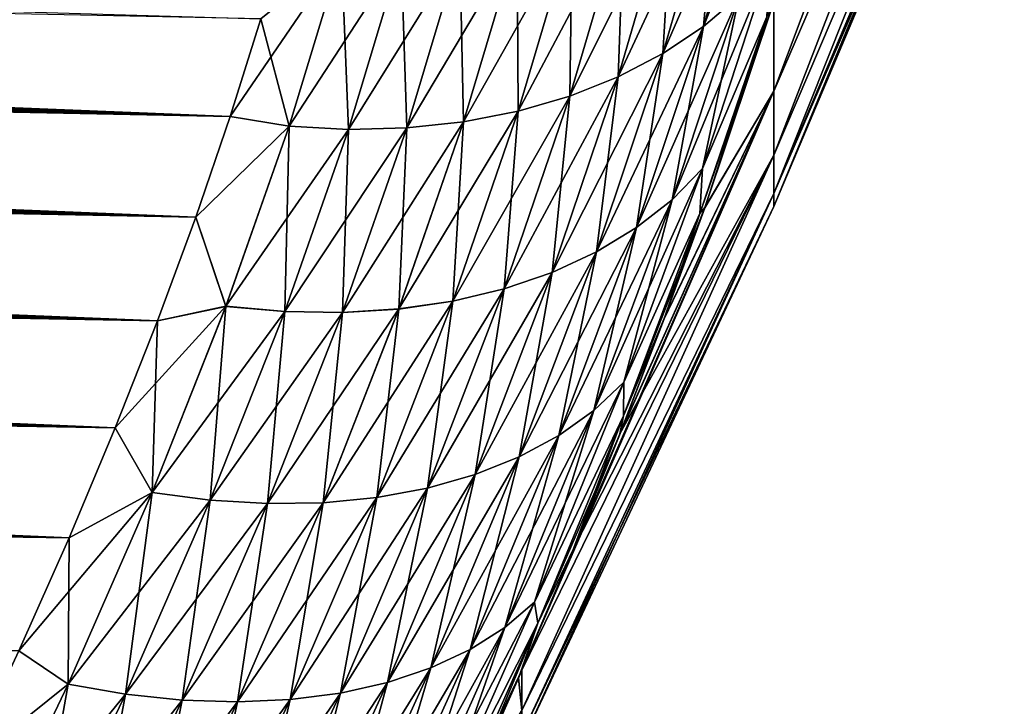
# Model space of a CAD drawing. Header units: metres. Extents: x -61 to 49, y -32 to 32.
# Tile 151 of 256: x 42.05 to 45.33, y -22.04 to -19.75. Entities that reach past the tile are written whole.
import ezdxf

# ---------------------------------------------------------------- set-up
doc = ezdxf.new("R2010")
doc.units = ezdxf.units.M
doc.layers.add('solid_K_27_40_10_000Y34', color=7, linetype='CONTINUOUS')

msp = doc.modelspace()

# ---------------------------------------------------------------- linework, layer by layer
at = {"layer": 'solid_K_27_40_10_000Y34'}
for points in [[(44.560349, -19.990919, -3.936441), (45.328068, -17.951971, -4.707561), (45.328068, -18.216702, -3.547702)], [(44.560349, -19.990919, -3.936441), (44.560802, -19.693193, -5.221984), (45.328068, -17.951971, -4.707561)], [(44.560349, -19.990911, 3.93648), (45.328068, -18.216702, 3.547702), (45.328068, -17.951971, 4.707561)], [(44.560814, -19.693163, 5.222017), (44.560349, -19.990911, 3.93648), (45.328068, -17.951971, 4.707561)], [(44.560349, -20.203886, -2.633512), (45.328068, -18.216702, -3.547702), (45.328068, -18.406576, -2.373265)], [(44.560349, -20.203886, -2.633512), (44.560349, -19.990919, -3.936441), (45.328068, -18.216702, -3.547702)], [(44.560349, -20.203882, 2.633538), (45.328068, -18.406576, 2.373265), (45.328068, -18.216702, 3.547702)], [(44.560349, -19.990911, 3.93648), (44.560349, -20.203882, 2.633538), (45.328068, -18.216702, 3.547702)], [(44.560349, -20.332026, -1.319526), (45.328068, -18.406576, -2.373265), (45.328068, -18.520813, -1.189076)], [(44.560349, -20.332026, -1.319526), (44.560349, -20.203886, -2.633512), (45.328068, -18.406576, -2.373265)], [(44.560349, -20.332024, 1.319539), (45.328068, -18.520813, 1.189076), (45.328068, -18.406576, 2.373265)], [(44.560349, -20.203882, 2.633538), (44.560349, -20.332024, 1.319539), (45.328068, -18.406576, 2.373265)], [(44.560349, -20.332026, -1.319526), (45.328068, -18.520813, -1.189076), (45.328068, -18.558945)], [(45.328068, -18.520813, 1.189076), (44.560349, -20.374798), (45.328068, -18.558945)], [(44.560349, -20.332024, 1.319539), (44.560349, -20.374798), (45.328068, -18.520813, 1.189076)], [(44.560349, -20.374798), (44.560349, -20.332026, -1.319526), (45.328068, -18.558945)], [(42.750927, -20.074867, -6.681256), (12.245029, -18.910406, -6.407052), (12.061996, -18.839525, -6.47545)], [(42.852894, -19.749968, -7.035961), (42.750927, -20.074867, -6.681256), (12.061996, -18.839525, -6.47545)], [(42.750927, -20.074867, -6.681256), (12.434184, -18.982286, -6.338652), (12.245029, -18.910406, -6.407052)], [(42.750927, -20.074867, -6.681256), (12.629896, -19.055162, -6.270288), (12.434184, -18.982286, -6.338652)], [(44.630112, -19.022713, 6.516883), (44.510326, -19.133507, 6.637825), (44.326328, -19.775957, 5.942905)], [(44.445244, -19.67404, 5.813587), (44.630112, -19.022713, 6.516883), (44.326328, -19.775957, 5.942905)], [(42.750927, -20.074867, -6.681256), (12.8326, -19.129036, -6.201996), (12.629896, -19.055162, -6.270288)], [(42.750927, -20.074867, -6.681256), (13.042095, -19.203915, -6.133772), (12.8326, -19.129036, -6.201996)], [(42.750957, -20.074774, 6.681355), (12.861274, -19.139393, 6.192499), (13.071184, -19.214222, 6.124456)], [(42.750957, -20.074774, 6.681355), (42.852932, -19.749851, 7.03609), (12.861274, -19.139393, 6.192499)], [(44.510326, -19.133507, 6.637825), (44.374855, -19.232662, 6.752137), (44.191845, -19.866135, 6.065511)], [(44.326328, -19.775957, 5.942905), (44.510326, -19.133507, 6.637825), (44.191845, -19.866135, 6.065511)], [(44.510319, -19.133533, -6.637794), (44.326324, -19.775982, -5.942881), (44.374847, -19.232687, -6.752107)], [(44.445236, -19.674065, -5.813562), (44.326324, -19.775982, -5.942881), (44.510319, -19.133533, -6.637794)], [(42.636452, -20.410013, -6.333958), (13.258225, -19.279806, -6.065614), (13.042095, -19.203915, -6.133772)], [(42.750927, -20.074867, -6.681256), (42.636452, -20.410013, -6.333958), (13.042095, -19.203915, -6.133772)], [(42.750957, -20.074774, 6.681355), (13.071184, -19.214222, 6.124456), (13.287711, -19.290056, 6.056485)], [(44.374855, -19.232662, 6.752137), (44.225098, -19.319153, 6.85864), (44.043171, -19.943642, 6.18014)], [(44.191845, -19.866135, 6.065511), (44.374855, -19.232662, 6.752137), (44.043171, -19.943642, 6.18014)], [(44.374847, -19.232687, -6.752107), (44.191837, -19.866158, -6.065487), (44.225094, -19.31918, -6.858611)], [(44.326324, -19.775982, -5.942881), (44.191837, -19.866158, -6.065487), (44.374847, -19.232687, -6.752107)], [(42.636452, -20.410013, -6.333958), (13.481483, -19.356705, -5.997566), (13.258225, -19.279806, -6.065614)], [(42.750957, -20.074774, 6.681355), (13.287711, -19.290056, 6.056485), (13.511348, -19.366888, 5.988629)], [(44.225098, -19.319153, 6.85864), (44.062599, -19.392092, 6.956236), (43.881844, -20.007681, 6.28561)], [(44.043171, -19.943642, 6.18014), (44.225098, -19.319153, 6.85864), (43.881844, -20.007681, 6.28561)], [(44.225094, -19.31918, -6.858611), (44.043163, -19.943665, -6.180117), (44.062592, -19.392117, -6.956206)], [(44.191837, -19.866158, -6.065487), (44.043163, -19.943665, -6.180117), (44.225094, -19.31918, -6.858611)], [(42.636452, -20.410013, -6.333958), (13.71236, -19.434605, -5.929671), (13.481483, -19.356705, -5.997566)], [(42.750957, -20.074774, 6.681355), (13.511348, -19.366888, 5.988629), (13.742586, -19.444715, 5.92093)], [(44.062599, -19.392092, 6.956236), (43.889034, -19.450727, 7.043916), (43.709526, -20.057592, 6.38083)], [(43.881844, -20.007681, 6.28561), (44.062599, -19.392092, 6.956236), (43.709526, -20.057592, 6.38083)], [(44.062592, -19.392117, -6.956206), (43.881836, -20.007704, -6.285586), (43.889027, -19.45075, -7.043888)], [(44.043163, -19.943665, -6.180117), (43.881836, -20.007704, -6.285586), (44.062592, -19.392117, -6.956206)], [(42.636452, -20.410013, -6.333958), (13.870566, -19.487095, -5.8845), (13.71236, -19.434605, -5.929671)], [(42.750957, -20.074774, 6.681355), (13.742586, -19.444715, 5.92093), (13.901021, -19.497154, 5.875891)], [(43.889034, -19.450727, 7.043916), (43.706192, -19.49445, 7.12078), (43.527996, -20.092857, 6.464822)], [(43.709526, -20.057592, 6.38083), (43.889034, -19.450727, 7.043916), (43.527996, -20.092857, 6.464822)], [(43.889027, -19.45075, -7.043888), (43.709518, -20.057613, -6.380807), (43.706184, -19.494473, -7.120751)], [(43.881836, -20.007704, -6.285586), (43.709518, -20.057613, -6.380807), (43.889027, -19.45075, -7.043888)], [(42.636452, -20.410013, -6.333958), (14.031906, -19.540043, -5.839382), (13.870566, -19.487095, -5.8845)], [(42.636478, -20.409943, 6.334029), (13.901021, -19.497154, 5.875891), (14.062583, -19.550043, 5.83091)], [(42.636478, -20.409943, 6.334029), (42.750957, -20.074774, 6.681355), (13.901021, -19.497154, 5.875891)], [(43.706192, -19.49445, 7.12078), (43.515957, -19.52281, 7.186033), (43.33913, -20.113115, 6.536719)], [(43.527996, -20.092857, 6.464822), (43.706192, -19.49445, 7.12078), (43.33913, -20.113115, 6.536719)], [(43.706184, -19.494473, -7.120751), (43.527992, -20.092878, -6.464799), (43.515953, -19.522833, -7.186005)], [(43.709518, -20.057613, -6.380807), (43.527992, -20.092878, -6.464799), (43.706184, -19.494473, -7.120751)], [(43.121223, -19.532438, 7.279142), (42.852932, -19.749851, 7.03609), (42.750957, -20.074774, 6.681355)], [(42.947216, -20.107927, 6.641395), (43.121223, -19.532438, 7.279142), (42.750957, -20.074774, 6.681355)], [(43.121216, -19.532461, -7.279114), (42.947212, -20.107948, -6.641373), (42.852894, -19.749968, -7.035961)], [(43.144859, -20.118176, -6.595758), (42.947212, -20.107948, -6.641373), (43.121216, -19.532461, -7.279114)], [(43.320297, -19.535517, 7.239002), (43.121223, -19.532438, 7.279142), (42.947216, -20.107927, 6.641395)], [(43.32029, -19.53554, -7.238975), (43.144859, -20.118176, -6.595758), (43.121216, -19.532461, -7.279114)], [(43.515957, -19.52281, 7.186033), (43.320297, -19.535517, 7.239002), (43.144867, -20.118156, 6.59578)], [(43.33913, -20.113115, 6.536719), (43.515957, -19.52281, 7.186033), (43.144867, -20.118156, 6.59578)], [(43.515953, -19.522833, -7.186005), (43.339123, -20.113136, -6.536697), (43.32029, -19.53554, -7.238975)], [(43.527992, -20.092878, -6.464799), (43.339123, -20.113136, -6.536697), (43.515953, -19.522833, -7.186005)], [(42.636452, -20.410013, -6.333958), (14.19653, -19.593441, -5.794335), (14.031906, -19.540043, -5.839382)], [(42.636478, -20.409943, 6.334029), (14.062583, -19.550043, 5.83091), (14.227421, -19.603382, 5.786)], [(43.144867, -20.118156, 6.59578), (43.320297, -19.535517, 7.239002), (42.947216, -20.107927, 6.641395)], [(43.339123, -20.113136, -6.536697), (43.144859, -20.118176, -6.595758), (43.32029, -19.53554, -7.238975)], [(44.547359, -19.561434, 5.67889), (44.445244, -19.67404, 5.813587), (44.221867, -20.352367, 5.149484)], [(44.323086, -20.248821, 5.007063), (44.547359, -19.561434, 5.67889), (44.221867, -20.352367, 5.149484)], [(44.547352, -19.561459, -5.678864), (44.323082, -20.24884, -5.007047), (44.445236, -19.674065, -5.813562)], [(44.53701, -19.74334, -5.235217), (44.323082, -20.24884, -5.007047), (44.547352, -19.561459, -5.678864)], [(44.536999, -19.743366, 5.23519), (44.547359, -19.561434, 5.67889), (44.323086, -20.248821, 5.007063)], [(42.509029, -20.755569, -5.994115), (14.364608, -19.647287, -5.749372), (14.19653, -19.593441, -5.794335)], [(42.636452, -20.410013, -6.333958), (42.509029, -20.755569, -5.994115), (14.19653, -19.593441, -5.794335)], [(42.636478, -20.409943, 6.334029), (14.227421, -19.603382, 5.786), (14.395702, -19.657164, 5.741176)], [(42.509029, -20.755569, -5.994115), (14.536304, -19.701576, -5.704511), (14.364608, -19.647287, -5.749372)], [(42.636478, -20.409943, 6.334029), (14.395702, -19.657164, 5.741176), (14.567595, -19.711388, 5.696455)], [(44.445244, -19.67404, 5.813587), (44.326328, -19.775957, 5.942905), (44.103989, -20.445021, 5.286491)], [(44.221867, -20.352367, 5.149484), (44.445244, -19.67404, 5.813587), (44.103989, -20.445021, 5.286491)], [(44.445236, -19.674065, -5.813562), (44.221859, -20.352385, -5.149468), (44.326324, -19.775982, -5.942881)], [(44.323082, -20.24884, -5.007047), (44.221859, -20.352385, -5.149468), (44.445236, -19.674065, -5.813562)], [(44.314369, -20.397753, 4.621278), (44.33112, -20.378624, 4.552495), (44.560814, -19.693163, 5.222017)], [(44.314369, -20.397753, 4.621278), (44.560814, -19.693163, 5.222017), (44.536999, -19.743366, 5.23519)], [(44.330975, -20.379032, -4.552114), (44.560802, -19.693193, -5.221984), (44.560349, -19.990919, -3.936441)], [(44.53701, -19.74334, -5.235217), (44.560802, -19.693193, -5.221984), (44.330975, -20.379032, -4.552114)], [(44.33112, -20.378624, 4.552495), (44.560349, -19.990911, 3.93648), (44.560814, -19.693163, 5.222017)], [(42.509029, -20.755569, -5.994115), (14.711791, -19.756304, -5.659766), (14.536304, -19.701576, -5.704511)], [(42.636478, -20.409943, 6.334029), (14.567595, -19.711388, 5.696455), (14.743263, -19.766048, 5.651849)], [(42.509029, -20.755569, -5.994115), (14.891125, -19.81147, -5.615145), (14.711791, -19.756304, -5.659766)], [(42.947212, -20.107948, -6.641373), (42.750927, -20.074867, -6.681256), (42.852894, -19.749968, -7.035961)], [(44.314369, -20.397753, 4.621278), (44.536999, -19.743366, 5.23519), (44.323086, -20.248821, 5.007063)], [(44.53701, -19.74334, -5.235217), (44.330975, -20.379032, -4.552114), (44.314381, -20.397726, -4.621302)], [(44.53701, -19.74334, -5.235217), (44.314381, -20.397726, -4.621302), (44.323082, -20.24884, -5.007047)], [(42.636478, -20.409943, 6.334029), (14.743263, -19.766048, 5.651849), (14.92277, -19.821144, 5.607368)], [(44.326328, -19.775957, 5.942905), (44.191845, -19.866135, 6.065511), (43.970665, -20.525829, 5.416671)], [(44.103989, -20.445021, 5.286491), (44.326328, -19.775957, 5.942905), (43.970665, -20.525829, 5.416671)], [(44.326324, -19.775982, -5.942881), (44.103981, -20.44504, -5.286476), (44.191837, -19.866158, -6.065487)], [(44.221859, -20.352385, -5.149468), (44.103981, -20.44504, -5.286476), (44.326324, -19.775982, -5.942881)], [(42.509029, -20.755569, -5.994115), (15.073928, -19.867092, -5.570616), (14.891125, -19.81147, -5.615145)], [(42.636478, -20.409943, 6.334029), (14.92277, -19.821144, 5.607368), (15.105734, -19.876692, 5.562979)], [(42.509029, -20.755569, -5.994115), (15.260312, -19.923162, -5.526195), (15.073928, -19.867092, -5.570616)], [(42.509052, -20.755516, 5.994165), (15.105734, -19.876692, 5.562979), (15.29227, -19.932688, 5.518698)], [(42.509052, -20.755516, 5.994165), (42.636478, -20.409943, 6.334029), (15.105734, -19.876692, 5.562979)], [(44.191845, -19.866135, 6.065511), (44.043171, -19.943642, 6.18014), (43.82328, -20.593956, 5.538681)], [(43.970665, -20.525829, 5.416671), (44.191845, -19.866135, 6.065511), (43.82328, -20.593956, 5.538681)], [(44.191837, -19.866158, -6.065487), (43.970661, -20.525846, -5.416656), (44.043163, -19.943665, -6.180117)], [(44.103981, -20.44504, -5.286476), (43.970661, -20.525846, -5.416656), (44.191837, -19.866158, -6.065487)], [(42.509029, -20.755569, -5.994115), (15.45047, -19.979673, -5.481899), (15.260312, -19.923162, -5.526195)], [(42.509052, -20.755516, 5.994165), (15.29227, -19.932688, 5.518698), (15.482568, -19.989122, 5.474543)], [(44.043171, -19.943642, 6.18014), (43.881844, -20.007681, 6.28561), (43.663342, -20.648703, 5.65126)], [(43.82328, -20.593956, 5.538681), (44.043171, -19.943642, 6.18014), (43.663342, -20.648703, 5.65126)], [(44.043163, -19.943665, -6.180117), (43.823273, -20.593973, -5.538666), (43.881836, -20.007704, -6.285586)], [(43.970661, -20.525846, -5.416656), (43.823273, -20.593973, -5.538666), (44.043163, -19.943665, -6.180117)], [(42.368698, -21.111385, -5.662126), (15.644593, -20.036619, -5.437749), (15.45047, -19.979673, -5.481899)], [(42.509029, -20.755569, -5.994115), (42.368698, -21.111385, -5.662126), (15.45047, -19.979673, -5.481899)], [(42.509052, -20.755516, 5.994165), (15.482568, -19.989122, 5.474543), (15.676821, -20.045988, 5.430534)], [(43.722389, -21.91843, 3.245898), (44.560349, -20.203882, 2.633538), (44.560349, -19.990911, 3.93648)], [(43.892822, -21.516258, 3.563208), (43.722389, -21.91843, 3.245898), (44.560349, -19.990911, 3.93648)], [(44.048889, -21.130545, 3.88301), (43.892822, -21.516258, 3.563208), (44.560349, -19.990911, 3.93648)], [(44.048737, -21.130932, -3.882682), (44.560349, -19.990919, -3.936441), (44.560349, -20.203886, -2.633512)], [(44.048737, -21.130932, -3.882682), (44.196144, -20.748236, -4.215476), (44.560349, -19.990919, -3.936441)], [(44.196293, -20.747829, 4.215839), (44.048889, -21.130545, 3.88301), (44.560349, -19.990911, 3.93648)], [(44.196144, -20.748236, -4.215476), (44.330975, -20.379032, -4.552114), (44.560349, -19.990919, -3.936441)], [(44.33112, -20.378624, 4.552495), (44.196293, -20.747829, 4.215839), (44.560349, -19.990911, 3.93648)], [(43.881844, -20.007681, 6.28561), (43.709526, -20.057592, 6.38083), (43.492508, -20.689505, 5.753249)], [(43.663342, -20.648703, 5.65126), (43.881844, -20.007681, 6.28561), (43.492508, -20.689505, 5.753249)], [(43.881836, -20.007704, -6.285586), (43.663338, -20.64872, -5.651246), (43.709518, -20.057613, -6.380807)], [(43.823273, -20.593973, -5.538666), (43.663338, -20.64872, -5.651246), (43.881836, -20.007704, -6.285586)], [(42.368698, -21.111385, -5.662126), (15.842875, -20.09399, -5.393764), (15.644593, -20.036619, -5.437749)], [(42.509052, -20.755516, 5.994165), (15.676821, -20.045988, 5.430534), (15.87522, -20.103275, 5.386691)], [(43.709526, -20.057592, 6.38083), (43.527996, -20.092857, 6.464822), (43.312538, -20.715939, 5.843597)], [(43.492508, -20.689505, 5.753249), (43.709526, -20.057592, 6.38083), (43.312538, -20.715939, 5.843597)], [(43.709518, -20.057613, -6.380807), (43.4925, -20.689522, -5.753235), (43.527992, -20.092878, -6.464799)], [(43.663338, -20.64872, -5.651246), (43.4925, -20.689522, -5.753235), (43.709518, -20.057613, -6.380807)], [(42.947212, -20.107948, -6.641373), (42.636452, -20.410013, -6.333958), (42.750927, -20.074867, -6.681256)], [(42.947216, -20.107927, 6.641395), (42.750957, -20.074774, 6.681355), (42.636478, -20.409943, 6.334029)], [(42.368698, -21.111385, -5.662126), (16.045465, -20.151779, -5.349958), (15.842875, -20.09399, -5.393764)], [(42.509052, -20.755516, 5.994165), (15.87522, -20.103275, 5.386691), (16.077917, -20.16098, 5.343029)], [(42.947212, -20.107948, -6.641373), (42.736717, -20.707083, -6.03612), (42.636452, -20.410013, -6.333958)], [(42.736725, -20.707067, 6.036135), (42.947216, -20.107927, 6.641395), (42.636478, -20.409943, 6.334029)], [(42.932682, -20.724781, -5.98576), (42.736717, -20.707083, -6.03612), (42.947212, -20.107948, -6.641373)], [(43.144867, -20.118156, 6.59578), (42.947216, -20.107927, 6.641395), (42.736725, -20.707067, 6.036135)], [(42.932686, -20.724766, 5.985774), (43.144867, -20.118156, 6.59578), (42.736725, -20.707067, 6.036135)], [(43.144859, -20.118176, -6.595758), (42.932682, -20.724781, -5.98576), (42.947212, -20.107948, -6.641373)], [(43.125282, -20.727749, -5.921359), (42.932682, -20.724781, -5.98576), (43.144859, -20.118176, -6.595758)], [(43.33913, -20.113115, 6.536719), (43.144867, -20.118156, 6.59578), (42.932686, -20.724766, 5.985774)], [(43.125286, -20.727734, 5.921373), (43.33913, -20.113115, 6.536719), (42.932686, -20.724766, 5.985774)], [(43.339123, -20.113136, -6.536697), (43.125282, -20.727749, -5.921359), (43.144859, -20.118176, -6.595758)], [(43.312531, -20.715956, -5.843583), (43.125282, -20.727749, -5.921359), (43.339123, -20.113136, -6.536697)], [(43.527996, -20.092857, 6.464822), (43.33913, -20.113115, 6.536719), (43.125286, -20.727734, 5.921373)], [(43.312538, -20.715939, 5.843597), (43.527996, -20.092857, 6.464822), (43.125286, -20.727734, 5.921373)], [(43.527992, -20.092878, -6.464799), (43.312531, -20.715956, -5.843583), (43.339123, -20.113136, -6.536697)], [(43.4925, -20.689522, -5.753235), (43.312531, -20.715956, -5.843583), (43.527992, -20.092878, -6.464799)], [(42.368698, -21.111385, -5.662126), (16.251957, -20.210012, -5.306295), (16.045465, -20.151779, -5.349958)], [(42.509052, -20.755516, 5.994165), (16.077917, -20.16098, 5.343029), (16.284504, -20.219124, 5.299508)], [(42.368698, -21.111385, -5.662126), (16.462362, -20.268686, -5.262779), (16.251957, -20.210012, -5.306295)], [(42.509052, -20.755516, 5.994165), (16.284504, -20.219124, 5.299508), (16.494993, -20.277706, 5.256135)], [(43.721645, -22.052576, 2.168895), (44.560349, -20.332024, 1.319539), (44.560349, -20.203882, 2.633538)], [(43.722389, -21.91843, 3.245898), (43.721645, -22.052576, 2.168895), (44.560349, -20.203882, 2.633538)], [(43.721645, -22.052574, -2.168915), (44.560349, -20.203886, -2.633512), (44.560349, -20.332026, -1.319526)], [(43.721645, -22.052574, -2.168915), (43.722401, -21.918407, -3.245915), (44.560349, -20.203886, -2.633512)], [(43.722401, -21.918407, -3.245915), (43.892742, -21.516453, -3.563051), (44.560349, -20.203886, -2.633512)], [(43.892742, -21.516453, -3.563051), (44.048737, -21.130932, -3.882682), (44.560349, -20.203886, -2.633512)], [(44.323086, -20.248821, 5.007063), (44.221867, -20.352367, 5.149484), (43.961384, -21.054106, 4.526178)], [(44.061584, -20.959932, 4.376705), (44.323086, -20.248821, 5.007063), (43.961384, -21.054106, 4.526178)], [(44.323082, -20.24884, -5.007047), (44.061581, -20.959946, -4.376694), (44.221859, -20.352385, -5.149468)], [(44.314381, -20.397726, -4.621302), (44.061581, -20.959946, -4.376694), (44.323082, -20.24884, -5.007047)], [(44.314369, -20.397753, 4.621278), (44.323086, -20.248821, 5.007063), (44.061584, -20.959932, 4.376705)], [(42.368698, -21.111385, -5.662126), (16.676903, -20.327787, -5.219436), (16.462362, -20.268686, -5.262779)], [(42.368713, -21.111347, 5.66216), (16.494993, -20.277706, 5.256135), (16.709606, -20.336714, 5.212934)], [(42.368713, -21.111347, 5.66216), (42.509052, -20.755516, 5.994165), (16.494993, -20.277706, 5.256135)], [(42.368698, -21.111385, -5.662126), (16.895798, -20.3873, -5.176289), (16.676903, -20.327787, -5.219436)], [(42.368713, -21.111347, 5.66216), (16.709606, -20.336714, 5.212934), (16.928562, -20.396132, 5.169931)], [(44.560349, -20.332024, 1.319539), (43.721645, -22.158976), (44.560349, -20.374798)], [(43.721645, -22.13236, 1.085752), (43.721645, -22.158976), (44.560349, -20.332024, 1.319539)], [(43.721645, -22.052576, 2.168895), (43.721645, -22.13236, 1.085752), (44.560349, -20.332024, 1.319539)], [(43.721645, -22.132359, -1.085762), (44.560349, -20.332026, -1.319526), (44.560349, -20.374798)], [(43.721645, -22.132359, -1.085762), (43.721645, -22.052574, -2.168915), (44.560349, -20.332026, -1.319526)], [(44.221867, -20.352367, 5.149484), (44.103989, -20.445021, 5.286491), (43.844688, -21.137182, 4.670161)], [(43.961384, -21.054106, 4.526178), (44.221867, -20.352367, 5.149484), (43.844688, -21.137182, 4.670161)], [(44.221859, -20.352385, -5.149468), (43.96138, -21.054119, -4.526167), (44.103981, -20.44504, -5.286476)], [(44.061581, -20.959946, -4.376694), (43.96138, -21.054119, -4.526167), (44.221859, -20.352385, -5.149468)], [(42.214916, -21.477613, -5.338093), (17.119268, -20.447214, -5.133364), (16.895798, -20.3873, -5.176289)], [(42.368698, -21.111385, -5.662126), (42.214916, -21.477613, -5.338093), (16.895798, -20.3873, -5.176289)], [(43.721645, -22.158976), (43.721645, -22.132359, -1.085762), (44.560349, -20.374798)], [(44.060173, -21.071585, 4.043914), (44.196293, -20.747829, 4.215839), (44.33112, -20.378624, 4.552495)], [(44.060173, -21.071585, 4.043914), (44.33112, -20.378624, 4.552495), (44.314369, -20.397753, 4.621278)], [(44.314381, -20.397726, -4.621302), (44.330975, -20.379032, -4.552114), (44.196144, -20.748236, -4.215476)], [(42.368713, -21.111347, 5.66216), (16.928562, -20.396132, 5.169931), (17.152081, -20.455944, 5.12715)], [(42.736717, -20.707083, -6.03612), (42.509029, -20.755569, -5.994115), (42.636452, -20.410013, -6.333958)], [(42.736725, -20.707067, 6.036135), (42.636478, -20.409943, 6.334029), (42.509052, -20.755516, 5.994165)], [(44.060173, -21.071585, 4.043914), (44.314369, -20.397753, 4.621278), (44.061584, -20.959932, 4.376705)], [(44.314381, -20.397726, -4.621302), (44.196144, -20.748236, -4.215476), (44.060181, -21.071562, -4.043934)], [(44.314381, -20.397726, -4.621302), (44.060181, -21.071562, -4.043934), (44.061581, -20.959946, -4.376694)], [(42.214916, -21.477613, -5.338093), (17.347534, -20.507509, -5.090684), (17.119268, -20.447214, -5.133364)], [(44.103989, -20.445021, 5.286491), (43.970665, -20.525829, 5.416671), (43.7127, -21.208305, 4.807169)], [(43.844688, -21.137182, 4.670161), (44.103989, -20.445021, 5.286491), (43.7127, -21.208305, 4.807169)], [(44.103981, -20.44504, -5.286476), (43.844685, -21.137196, -4.670151), (43.970661, -20.525846, -5.416656)], [(43.96138, -21.054119, -4.526167), (43.844685, -21.137196, -4.670151), (44.103981, -20.44504, -5.286476)], [(42.368713, -21.111347, 5.66216), (17.152081, -20.455944, 5.12715), (17.380377, -20.516138, 5.084616)], [(42.214916, -21.477613, -5.338093), (17.580257, -20.568218, -5.048213), (17.347534, -20.507509, -5.090684)], [(42.368713, -21.111347, 5.66216), (17.380377, -20.516138, 5.084616), (17.613119, -20.57674, 5.04229)], [(43.970665, -20.525829, 5.416671), (43.82328, -20.593956, 5.538681), (43.56678, -21.266741, 4.935791)], [(43.7127, -21.208305, 4.807169), (43.970665, -20.525829, 5.416671), (43.56678, -21.266741, 4.935791)], [(43.970661, -20.525846, -5.416656), (43.712696, -21.208319, -4.807159), (43.823273, -20.593973, -5.538666)], [(43.844685, -21.137196, -4.670151), (43.712696, -21.208319, -4.807159), (43.970661, -20.525846, -5.416656)], [(42.214916, -21.477613, -5.338093), (17.81727, -20.629351, -5.005934), (17.580257, -20.568218, -5.048213)], [(42.368713, -21.111347, 5.66216), (17.613119, -20.57674, 5.04229), (17.850136, -20.637762, 5.000157)], [(43.82328, -20.593956, 5.538681), (43.663342, -20.648703, 5.65126), (43.408428, -21.31189, 5.054695)], [(43.56678, -21.266741, 4.935791), (43.82328, -20.593956, 5.538681), (43.408428, -21.31189, 5.054695)], [(43.823273, -20.593973, -5.538666), (43.566772, -21.266754, -4.935781), (43.663338, -20.64872, -5.651246)], [(43.712696, -21.208319, -4.807159), (43.566772, -21.266754, -4.935781), (43.823273, -20.593973, -5.538666)], [(42.214916, -21.477613, -5.338093), (17.997997, -20.675463, -4.97437), (17.81727, -20.629351, -5.005934)], [(42.368713, -21.111347, 5.66216), (17.850136, -20.637762, 5.000157), (18.091679, -20.699181, 4.958249)], [(43.663342, -20.648703, 5.65126), (43.492508, -20.689505, 5.753249), (43.239285, -21.343287, 5.162656)], [(43.408428, -21.31189, 5.054695), (43.663342, -20.648703, 5.65126), (43.239285, -21.343287, 5.162656)], [(43.663338, -20.64872, -5.651246), (43.408424, -21.311903, -5.054685), (43.4925, -20.689522, -5.753235)], [(43.566772, -21.266754, -4.935781), (43.408424, -21.311903, -5.054685), (43.663338, -20.64872, -5.651246)], [(42.214916, -21.477613, -5.338093), (18.181385, -20.721792, -4.942947), (17.997997, -20.675463, -4.97437)], [(42.214928, -21.477587, 5.338116), (18.091679, -20.699181, 4.958249), (18.338005, -20.760973, 4.916599)], [(42.214928, -21.477587, 5.338116), (42.368713, -21.111347, 5.66216), (18.091679, -20.699181, 4.958249)], [(42.736725, -20.707067, 6.036135), (42.509052, -20.755516, 5.994165), (42.368713, -21.111347, 5.66216)], [(42.490944, -21.32703, 5.464752), (42.736725, -20.707067, 6.036135), (42.368713, -21.111347, 5.66216)], [(42.736717, -20.707083, -6.03612), (42.49094, -21.327042, -5.464743), (42.509029, -20.755569, -5.994115)], [(42.684978, -21.352444, -5.410386), (42.49094, -21.327042, -5.464743), (42.736717, -20.707083, -6.03612)], [(42.932686, -20.724766, 5.985774), (42.736725, -20.707067, 6.036135), (42.490944, -21.32703, 5.464752)], [(42.932682, -20.724781, -5.98576), (42.684978, -21.352444, -5.410386), (42.736717, -20.707083, -6.03612)], [(43.492508, -20.689505, 5.753249), (43.312538, -20.715939, 5.843597), (43.061092, -21.360603, 5.258564)], [(43.239285, -21.343287, 5.162656), (43.492508, -20.689505, 5.753249), (43.061092, -21.360603, 5.258564)], [(43.4925, -20.689522, -5.753235), (43.239281, -21.343298, -5.162646), (43.312531, -20.715956, -5.843583)], [(43.408424, -21.311903, -5.054685), (43.239281, -21.343298, -5.162646), (43.4925, -20.689522, -5.753235)], [(42.214916, -21.477613, -5.338093), (18.367542, -20.768328, -4.911677), (18.181385, -20.721792, -4.942947)], [(42.684982, -21.352432, 5.410395), (42.932686, -20.724766, 5.985774), (42.490944, -21.32703, 5.464752)], [(42.875683, -21.363674, -5.341419), (42.684978, -21.352444, -5.410386), (42.932682, -20.724781, -5.98576)], [(43.125286, -20.727734, 5.921373), (42.932686, -20.724766, 5.985774), (42.684982, -21.352432, 5.410395)], [(42.875687, -21.363663, 5.341428), (43.125286, -20.727734, 5.921373), (42.684982, -21.352432, 5.410395)], [(43.125282, -20.727749, -5.921359), (42.875683, -21.363674, -5.341419), (42.932682, -20.724781, -5.98576)], [(43.061089, -21.360615, -5.258554), (42.875683, -21.363674, -5.341419), (43.125282, -20.727749, -5.921359)], [(43.312538, -20.715939, 5.843597), (43.125286, -20.727734, 5.921373), (42.875687, -21.363663, 5.341428)], [(43.061092, -21.360603, 5.258564), (43.312538, -20.715939, 5.843597), (42.875687, -21.363663, 5.341428)], [(43.312531, -20.715956, -5.843583), (43.061089, -21.360615, -5.258554), (43.125282, -20.727749, -5.921359)], [(43.239281, -21.343298, -5.162646), (43.061089, -21.360615, -5.258554), (43.312531, -20.715956, -5.843583)], [(44.060173, -21.071585, 4.043914), (44.048889, -21.130545, 3.88301), (44.196293, -20.747829, 4.215839)], [(42.214928, -21.477587, 5.338116), (18.338005, -20.760973, 4.916599), (18.589367, -20.823118, 4.875238)], [(42.214916, -21.477613, -5.338093), (42.047718, -21.854116, -5.022421), (18.367542, -20.768328, -4.911677)], [(42.49094, -21.327042, -5.464743), (42.368698, -21.111385, -5.662126), (42.509029, -20.755569, -5.994115)], [(44.060181, -21.071562, -4.043934), (44.196144, -20.748236, -4.215476), (44.048737, -21.130932, -3.882682)], [(42.214928, -21.477587, 5.338116), (18.589367, -20.823118, 4.875238), (18.781347, -20.869942, 4.844425)], [(42.214928, -21.477587, 5.338116), (18.781347, -20.869942, 4.844425), (18.976337, -20.916946, 4.813797)], [(42.214928, -21.477587, 5.338116), (18.976337, -20.916946, 4.813797), (19.173973, -20.964169, 4.783306)], [(42.214928, -21.477587, 5.338116), (19.173973, -20.964169, 4.783306), (19.374283, -21.011602, 4.752959)], [(44.061584, -20.959932, 4.376705), (43.961384, -21.054106, 4.526178), (43.665337, -21.775696, 3.944788)], [(43.7644, -21.691135, 3.788947), (44.061584, -20.959932, 4.376705), (43.665337, -21.775696, 3.944788)], [(44.061581, -20.959946, -4.376694), (43.764397, -21.691145, -3.78894), (43.96138, -21.054119, -4.526167)], [(44.060181, -21.071562, -4.043934), (43.764397, -21.691145, -3.78894), (44.061581, -20.959946, -4.376694)], [(44.060173, -21.071585, 4.043914), (44.061584, -20.959932, 4.376705), (43.7644, -21.691135, 3.788947)], [(42.214928, -21.477587, 5.338116), (19.374283, -21.011602, 4.752959), (19.577396, -21.059237, 4.722774)], [(42.214928, -21.477587, 5.338116), (19.577396, -21.059237, 4.722774), (19.783442, -21.107056, 4.692765)], [(43.961384, -21.054106, 4.526178), (43.844688, -21.137182, 4.670161), (43.54995, -21.848953, 4.095024)], [(43.665337, -21.775696, 3.944788), (43.961384, -21.054106, 4.526178), (43.54995, -21.848953, 4.095024)], [(43.96138, -21.054119, -4.526167), (43.665333, -21.775705, -3.944782), (43.844685, -21.137196, -4.670151)], [(43.764397, -21.691145, -3.78894), (43.665333, -21.775705, -3.944782), (43.96138, -21.054119, -4.526167)], [(44.060181, -21.071562, -4.043934), (43.775688, -21.76193, -3.503893), (43.764397, -21.691145, -3.78894)], [(43.775681, -21.76195, 3.503878), (44.060173, -21.071585, 4.043914), (43.7644, -21.691135, 3.788947)], [(43.775681, -21.76195, 3.503878), (44.048889, -21.130545, 3.88301), (44.060173, -21.071585, 4.043914)], [(44.060181, -21.071562, -4.043934), (43.892742, -21.516453, -3.563051), (43.775688, -21.76193, -3.503893)], [(44.060181, -21.071562, -4.043934), (44.048737, -21.130932, -3.882682), (43.892742, -21.516453, -3.563051)], [(42.214928, -21.477587, 5.338116), (19.783442, -21.107056, 4.692765), (19.992548, -21.155045, 4.662951)], [(42.49094, -21.327042, -5.464743), (42.214916, -21.477613, -5.338093), (42.368698, -21.111385, -5.662126)], [(42.490944, -21.32703, 5.464752), (42.368713, -21.111347, 5.66216), (42.214928, -21.477587, 5.338116)], [(43.844688, -21.137182, 4.670161), (43.7127, -21.208305, 4.807169), (43.419437, -21.910154, 4.238104)], [(43.54995, -21.848953, 4.095024), (43.844688, -21.137182, 4.670161), (43.419437, -21.910154, 4.238104)], [(43.844685, -21.137196, -4.670151), (43.549946, -21.848963, -4.095017), (43.712696, -21.208319, -4.807159)], [(43.665333, -21.775705, -3.944782), (43.549946, -21.848963, -4.095017), (43.844685, -21.137196, -4.670151)], [(43.775681, -21.76195, 3.503878), (43.892822, -21.516258, 3.563208), (44.048889, -21.130545, 3.88301)], [(42.047729, -21.854095, 5.022439), (42.214928, -21.477587, 5.338116), (19.992548, -21.155045, 4.662951)], [(43.7127, -21.208305, 4.807169), (43.56678, -21.266741, 4.935791), (43.275146, -21.958666, 4.372555)], [(43.419437, -21.910154, 4.238104), (43.7127, -21.208305, 4.807169), (43.275146, -21.958666, 4.372555)], [(43.712696, -21.208319, -4.807159), (43.419434, -21.910162, -4.238099), (43.566772, -21.266754, -4.935781)], [(43.549946, -21.848963, -4.095017), (43.419434, -21.910162, -4.238099), (43.712696, -21.208319, -4.807159)], [(43.56678, -21.266741, 4.935791), (43.408428, -21.31189, 5.054695), (43.118557, -21.993994, 4.496985)], [(43.275146, -21.958666, 4.372555), (43.56678, -21.266741, 4.935791), (43.118557, -21.993994, 4.496985)], [(43.566772, -21.266754, -4.935781), (43.275143, -21.958673, -4.372549), (43.408424, -21.311903, -5.054685)], [(43.419434, -21.910162, -4.238099), (43.275143, -21.958673, -4.372549), (43.566772, -21.266754, -4.935781)], [(42.490944, -21.32703, 5.464752), (42.214928, -21.477587, 5.338116), (42.047729, -21.854095, 5.022439)], [(42.211197, -21.965, 4.928277), (42.490944, -21.32703, 5.464752), (42.047729, -21.854095, 5.022439)], [(42.49094, -21.327042, -5.464743), (42.211193, -21.965006, -4.928271), (42.214916, -21.477613, -5.338093)], [(42.403099, -21.99826, -4.870676), (42.211193, -21.965006, -4.928271), (42.49094, -21.327042, -5.464743)], [(42.684982, -21.352432, 5.410395), (42.490944, -21.32703, 5.464752), (42.211197, -21.965, 4.928277)], [(42.684978, -21.352444, -5.410386), (42.403099, -21.99826, -4.870676), (42.49094, -21.327042, -5.464743)], [(43.408428, -21.31189, 5.054695), (43.239285, -21.343287, 5.162656), (42.951286, -22.015772, 4.610113)], [(43.118557, -21.993994, 4.496985), (43.408428, -21.31189, 5.054695), (42.951286, -22.015772, 4.610113)], [(43.408424, -21.311903, -5.054685), (43.118553, -21.994001, -4.49698), (43.239281, -21.343298, -5.162646)], [(43.275143, -21.958673, -4.372549), (43.118553, -21.994001, -4.49698), (43.408424, -21.311903, -5.054685)], [(42.403103, -21.998253, 4.870681), (42.684982, -21.352432, 5.410395), (42.211197, -21.965, 4.928277)], [(42.591702, -22.01792, -4.797924), (42.403099, -21.99826, -4.870676), (42.684978, -21.352444, -5.410386)], [(42.875687, -21.363663, 5.341428), (42.684982, -21.352432, 5.410395), (42.403103, -21.998253, 4.870681)], [(42.591705, -22.017912, 4.79793), (42.875687, -21.363663, 5.341428), (42.403103, -21.998253, 4.870681)], [(42.875683, -21.363674, -5.341419), (42.591702, -22.01792, -4.797924), (42.684978, -21.352444, -5.410386)], [(42.775063, -22.023779, -4.710768), (42.591702, -22.01792, -4.797924), (42.875683, -21.363674, -5.341419)], [(43.061092, -21.360603, 5.258564), (42.875687, -21.363663, 5.341428), (42.591705, -22.017912, 4.79793)], [(42.775066, -22.023771, 4.710774), (43.061092, -21.360603, 5.258564), (42.591705, -22.017912, 4.79793)], [(43.061089, -21.360615, -5.258554), (42.775063, -22.023779, -4.710768), (42.875683, -21.363674, -5.341419)], [(42.951283, -22.015779, -4.610107), (42.775063, -22.023779, -4.710768), (43.061089, -21.360615, -5.258554)], [(43.239285, -21.343287, 5.162656), (43.061092, -21.360603, 5.258564), (42.775066, -22.023771, 4.710774)], [(42.951286, -22.015772, 4.610113), (43.239285, -21.343287, 5.162656), (42.775066, -22.023771, 4.710774)], [(43.239281, -21.343298, -5.162646), (42.951283, -22.015779, -4.610107), (43.061089, -21.360615, -5.258554)], [(43.118553, -21.994001, -4.49698), (42.951283, -22.015779, -4.610107), (43.239281, -21.343298, -5.162646)], [(42.211193, -21.965006, -4.928271), (42.047718, -21.854116, -5.022421), (42.214916, -21.477613, -5.338093)], [(43.775681, -21.76195, 3.503878), (43.722389, -21.91843, 3.245898), (43.892822, -21.516258, 3.563208)], [(43.775688, -21.76193, -3.503893), (43.892742, -21.516453, -3.563051), (43.722401, -21.918407, -3.245915)], [(43.7644, -21.691135, 3.788947), (43.665337, -21.775696, 3.944788), (43.335342, -22.513651, 3.40599)], [(43.433178, -22.438885, 3.244468), (43.7644, -21.691135, 3.788947), (43.335342, -22.513651, 3.40599)], [(43.764397, -21.691145, -3.78894), (43.433174, -22.43889, -3.244465), (43.665333, -21.775705, -3.944782)], [(43.775688, -21.76193, -3.503893), (43.433174, -22.43889, -3.244465), (43.764397, -21.691145, -3.78894)], [(43.775681, -21.76195, 3.503878), (43.7644, -21.691135, 3.788947), (43.433178, -22.438885, 3.244468)], [(43.775688, -21.76193, -3.503893), (43.462227, -22.465988, -3.001631), (43.433174, -22.43889, -3.244465)], [(43.462219, -22.466002, 3.001621), (43.775681, -21.76195, 3.503878), (43.433178, -22.438885, 3.244468)], [(43.462219, -22.466002, 3.001621), (43.722389, -21.91843, 3.245898), (43.775681, -21.76195, 3.503878)], [(43.775688, -21.76193, -3.503893), (43.518047, -22.378849, -2.901174), (43.462227, -22.465988, -3.001631)], [(43.775688, -21.76193, -3.503893), (43.711216, -21.944189, -3.226076), (43.518047, -22.378849, -2.901174)], [(43.775688, -21.76193, -3.503893), (43.722401, -21.918407, -3.245915), (43.711216, -21.944189, -3.226076)], [(43.665337, -21.775696, 3.944788), (43.54995, -21.848953, 4.095024), (43.221382, -22.576918, 3.561751)], [(43.335342, -22.513651, 3.40599), (43.665337, -21.775696, 3.944788), (43.221382, -22.576918, 3.561751)], [(43.665333, -21.775705, -3.944782), (43.335339, -22.513655, -3.405987), (43.549946, -21.848963, -4.095017)], [(43.433174, -22.43889, -3.244465), (43.335339, -22.513655, -3.405987), (43.665333, -21.775705, -3.944782)], [(42.211193, -21.965006, -4.928271), (41.866512, -22.241011, -4.715289), (42.047718, -21.854116, -5.022421)], [(42.211197, -21.965, 4.928277), (42.047729, -21.854095, 5.022439), (41.866524, -22.240993, 4.715302)], [(43.54995, -21.848953, 4.095024), (43.419437, -21.910154, 4.238104), (43.092472, -22.628031, 3.710146)], [(43.221382, -22.576918, 3.561751), (43.54995, -21.848953, 4.095024), (43.092472, -22.628031, 3.710146)], [(43.549946, -21.848963, -4.095017), (43.221378, -22.576921, -3.561749), (43.419434, -21.910162, -4.238099)], [(43.335339, -22.513655, -3.405987), (43.221378, -22.576921, -3.561749), (43.549946, -21.848963, -4.095017)], [(43.419437, -21.910154, 4.238104), (43.275146, -21.958666, 4.372555), (42.949947, -22.666464, 3.849644)], [(43.092472, -22.628031, 3.710146), (43.419437, -21.910154, 4.238104), (42.949947, -22.666464, 3.849644)], [(43.419434, -21.910162, -4.238099), (43.092472, -22.628035, -3.710144), (43.275143, -21.958673, -4.372549)], [(43.221378, -22.576921, -3.561749), (43.092472, -22.628035, -3.710144), (43.419434, -21.910162, -4.238099)], [(43.462219, -22.466002, 3.001621), (43.711349, -21.943876, 3.226317), (43.722389, -21.91843, 3.245898)], [(43.711216, -21.944189, -3.226076), (43.722401, -21.918407, -3.245915), (43.721645, -22.052574, -2.168915)], [(43.711349, -21.943876, 3.226317), (43.721645, -22.052576, 2.168895), (43.722389, -21.91843, 3.245898)], [(43.275146, -21.958666, 4.372555), (43.118557, -21.993994, 4.496985), (42.795265, -22.691826, 3.978804)], [(42.949947, -22.666464, 3.849644), (43.275146, -21.958666, 4.372555), (42.795265, -22.691826, 3.978804)], [(43.275143, -21.958673, -4.372549), (42.949944, -22.666468, -3.849642), (43.118553, -21.994001, -4.49698)], [(43.092472, -22.628035, -3.710144), (42.949944, -22.666468, -3.849642), (43.275143, -21.958673, -4.372549)], [(43.462219, -22.466002, 3.001621), (43.518166, -22.37859, 2.901364), (43.711349, -21.943876, 3.226317)], [(43.518047, -22.378849, -2.901174), (43.711216, -21.944189, -3.226076), (43.721645, -22.052574, -2.168915)], [(43.711349, -21.943876, 3.226317), (43.518166, -22.37859, 2.901364), (43.721645, -22.052576, 2.168895)], [(42.211193, -21.965006, -4.928271), (41.898884, -22.618196, -4.427397), (41.866512, -22.241011, -4.715289)], [(41.898888, -22.618193, 4.4274), (42.211197, -21.965, 4.928277), (41.866524, -22.240993, 4.715302)], [(42.088478, -22.65937, -4.367314), (41.898884, -22.618196, -4.427397), (42.211193, -21.965006, -4.928271)], [(42.403103, -21.998253, 4.870681), (42.211197, -21.965, 4.928277), (41.898888, -22.618193, 4.4274)], [(42.403099, -21.99826, -4.870676), (42.088478, -22.65937, -4.367314), (42.211193, -21.965006, -4.928271)], [(42.088482, -22.659367, 4.367316), (42.403103, -21.998253, 4.870681), (41.898888, -22.618193, 4.4274)], [(42.274807, -22.687542, -4.291554), (42.088478, -22.65937, -4.367314), (42.403099, -21.99826, -4.870676)], [(42.591705, -22.017912, 4.79793), (42.403103, -21.998253, 4.870681), (42.088482, -22.659367, 4.367316)], [(42.274807, -22.687538, 4.291557), (42.591705, -22.017912, 4.79793), (42.088482, -22.659367, 4.367316)], [(42.591702, -22.01792, -4.797924), (42.274807, -22.687542, -4.291554), (42.403099, -21.99826, -4.870676)], [(42.775066, -22.023771, 4.710774), (42.591705, -22.017912, 4.79793), (42.274807, -22.687538, 4.291557)], [(42.455944, -22.702423, -4.200902), (42.274807, -22.687542, -4.291554), (42.591702, -22.01792, -4.797924)], [(42.455948, -22.702419, 4.200904), (42.775066, -22.023771, 4.710774), (42.274807, -22.687538, 4.291557)], [(42.775063, -22.023779, -4.710768), (42.455944, -22.702423, -4.200902), (42.591702, -22.01792, -4.797924)], [(42.630032, -22.703857, -4.096292), (42.455944, -22.702423, -4.200902), (42.775063, -22.023779, -4.710768)], [(42.951286, -22.015772, 4.610113), (42.775066, -22.023771, 4.710774), (42.455948, -22.702419, 4.200904)], [(42.630032, -22.703854, 4.096294), (42.951286, -22.015772, 4.610113), (42.455948, -22.702419, 4.200904)], [(43.118557, -21.993994, 4.496985), (42.951286, -22.015772, 4.610113), (42.630032, -22.703854, 4.096294)], [(42.795265, -22.691826, 3.978804), (43.118557, -21.993994, 4.496985), (42.630032, -22.703854, 4.096294)], [(42.951283, -22.015779, -4.610107), (42.630032, -22.703857, -4.096292), (42.775063, -22.023779, -4.710768)], [(42.795265, -22.69183, -3.978802), (42.630032, -22.703857, -4.096292), (42.951283, -22.015779, -4.610107)], [(43.118553, -21.994001, -4.49698), (42.795265, -22.69183, -3.978802), (42.951283, -22.015779, -4.610107)], [(42.949944, -22.666468, -3.849642), (42.795265, -22.69183, -3.978802), (43.118553, -21.994001, -4.49698)]]:
    msp.add_3dface(points, dxfattribs=at)

doc.saveas('drawing.dxf')
